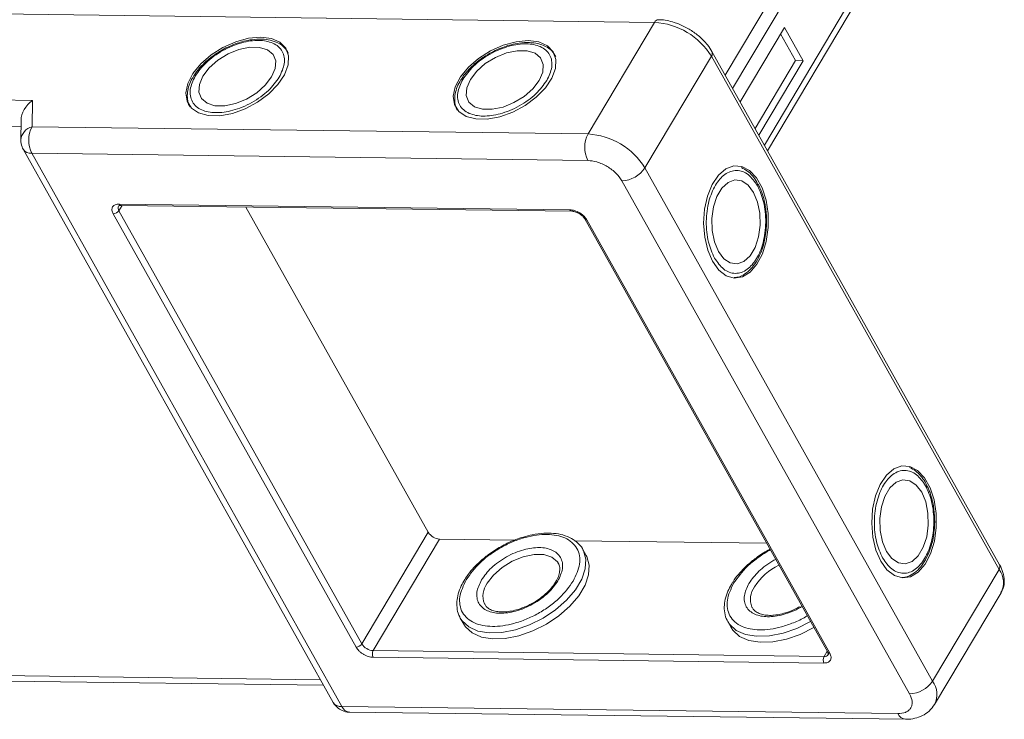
# Model space of a CAD drawing. Header units: millimetres. Extents: x -1637 to 445, y 81 to 1539.
# Tile 41 of 52: x -212 to -136, y 1337 to 1391. Entities that reach past the tile are written whole.
import ezdxf

# ---------------------------------------------------------------- set-up
doc = ezdxf.new("R2010")
doc.units = ezdxf.units.MM

msp = doc.modelspace()

# ---------------------------------------------------------------- linework, layer by layer
at = {"color": 7, "linetype": 'Continuous', "lineweight": 15}
for p, q in [((-149.856, 1399.893), (-157.723, 1386.667)), ((-157.146, 1385.638), (-148.978, 1399.371)), ((-146.527, 1394.996), (-154.695, 1381.263)), ((-154.456, 1380.836), (-146.464, 1394.273)), ((-217.769, 1391.449), (-163.179, 1390.746)), ((-163.179, 1390.746), (-168.305, 1382.127)), ((-153.15, 1390.356), (-156.569, 1384.608)), ((-151.709, 1387.783), (-153.15, 1390.356)), ((-152.298, 1387.791), (-153.452, 1389.849)), ((-163.914, 1379.516), (-158.788, 1388.135)), ((-158.788, 1388.135), (-136.585, 1348.505)), ((-136.544, 1348.865), (-158.747, 1388.496)), ((-155.416, 1382.549), (-152.298, 1387.791)), ((-155.127, 1382.035), (-151.709, 1387.783)), ((-151.709, 1387.783), (-152.298, 1387.791)), ((-211.199, 1384.723), (-237.586, 1385.063)), ((-211.225, 1382.68), (-211.199, 1384.723)), ((-237.613, 1383.019), (-212.08, 1382.691)), ((-212.074, 1383.197), (-212.093, 1381.669)), ((-168.305, 1382.127), (-211.225, 1382.68)), ((-211.909, 1380.944), (-187.976, 1338.226)), ((-211.252, 1380.636), (-187.318, 1337.918)), ((-211.252, 1380.636), (-168.331, 1380.084)), ((-141.711, 1339.886), (-163.914, 1379.516)), ((-165.697, 1378.517), (-143.494, 1338.887)), ((-204.277, 1376.608), (-204.516, 1376.206)), ((-204.509, 1376.717), (-169.708, 1376.269)), ((-204.363, 1376.61), (-169.562, 1376.162)), ((-194.717, 1376.485), (-180.647, 1351.371)), ((-186.219, 1342.502), (-204.962, 1375.957)), ((-185.773, 1342.752), (-204.516, 1376.206)), ((-168.555, 1375.563), (-149.812, 1342.109)), ((-168.391, 1375.486), (-149.648, 1342.032)), ((-185.773, 1342.752), (-180.647, 1351.371)), ((-184.895, 1342.23), (-179.768, 1350.849)), ((-179.768, 1350.849), (-173.953, 1350.774)), ((-169.349, 1350.715), (-154.527, 1350.524)), ((-168.455, 1349.581), (-168.714, 1350.044)), ((-136.585, 1348.505), (-141.711, 1339.886)), ((-141.555, 1338.077), (-136.429, 1346.696)), ((-176.278, 1345.807), (-176.302, 1345.852)), ((-155.633, 1345.541), (-155.657, 1345.586)), ((-178.169, 1344.747), (-178.202, 1344.808)), ((-178.169, 1344.747), (-177.91, 1344.284)), ((-157.524, 1344.482), (-157.557, 1344.543)), ((-157.524, 1344.482), (-157.265, 1344.018)), ((-150.093, 1341.782), (-184.895, 1342.23)), ((-150.1, 1341.271), (-184.901, 1341.719)), ((-149.854, 1342.184), (-150.093, 1341.782)), ((-188.96, 1339.983), (-213.68, 1340.301)), ((-213.095, 1339.87), (-188.721, 1339.556)), ((-144.398, 1337.365), (-187.318, 1337.918)), ((-186.734, 1337.487), (-143.814, 1336.935))]:
    msp.add_line(p, q, dxfattribs=at)
at = {"color": 7, "linetype": 'Continuous', "lineweight": 15, "flags": 128}
for points in [[(-193.576, 1389.605), (-194.513, 1389.521), (-195.505, 1389.251), (-196.489, 1388.812), (-197.404, 1388.231), (-198.192, 1387.546), (-198.804, 1386.799), (-199.201, 1386.038), (-199.358, 1385.309), (-199.266, 1384.659), (-198.929, 1384.129), (-198.37, 1383.751), (-197.624, 1383.551), (-196.737, 1383.539), (-195.765, 1383.718), (-194.769, 1384.075), (-193.812, 1384.589), (-192.953, 1385.226), (-192.248, 1385.948), (-191.74, 1386.708), (-191.46, 1387.46), (-191.428, 1388.154), (-191.644, 1388.749), (-192.095, 1389.207), (-192.753, 1389.498), (-193.576, 1389.605)], [(-198.04, 1386.597), (-198.314, 1385.953), (-198.352, 1385.358), (-198.149, 1384.861), (-197.722, 1384.502), (-197.106, 1384.309), (-196.351, 1384.3), (-195.517, 1384.473), (-194.673, 1384.816), (-193.886, 1385.301), (-193.221, 1385.887), (-192.731, 1386.529), (-192.456, 1387.173), (-192.419, 1387.768), (-192.622, 1388.265), (-193.048, 1388.624), (-193.664, 1388.816), (-194.42, 1388.826), (-195.254, 1388.652), (-196.098, 1388.31), (-196.885, 1387.825), (-197.55, 1387.238), (-198.04, 1386.597)], [(-172.931, 1389.339), (-173.868, 1389.255), (-174.86, 1388.985), (-175.844, 1388.546), (-176.759, 1387.966), (-177.547, 1387.281), (-178.159, 1386.534), (-178.556, 1385.772), (-178.713, 1385.043), (-178.621, 1384.393), (-178.284, 1383.863), (-177.726, 1383.486), (-176.979, 1383.285), (-176.092, 1383.273), (-175.12, 1383.452), (-174.124, 1383.809), (-173.167, 1384.323), (-172.309, 1384.961), (-171.603, 1385.682), (-171.095, 1386.443), (-170.815, 1387.194), (-170.783, 1387.889), (-170.999, 1388.484), (-171.45, 1388.941), (-172.108, 1389.232), (-172.931, 1389.339)], [(-177.395, 1386.331), (-177.67, 1385.687), (-177.707, 1385.092), (-177.504, 1384.595), (-177.077, 1384.236), (-176.461, 1384.044), (-175.706, 1384.034), (-174.872, 1384.208), (-174.028, 1384.551), (-173.241, 1385.035), (-172.576, 1385.622), (-172.086, 1386.263), (-171.811, 1386.907), (-171.774, 1387.502), (-171.977, 1387.999), (-172.403, 1388.358), (-173.02, 1388.551), (-173.775, 1388.56), (-174.609, 1388.387), (-175.453, 1388.044), (-176.24, 1387.559), (-176.905, 1386.973), (-177.395, 1386.331)], [(-158.697, 1372.295), (-158.21, 1371.623), (-157.64, 1371.184), (-157.023, 1371.006), (-156.397, 1371.1), (-155.802, 1371.46), (-155.275, 1372.064), (-154.85, 1372.874), (-154.552, 1373.838), (-154.402, 1374.897), (-154.407, 1375.983), (-154.569, 1377.029), (-154.876, 1377.968), (-155.31, 1378.742), (-155.843, 1379.302), (-156.441, 1379.613), (-157.068, 1379.656), (-157.683, 1379.426), (-158.248, 1378.94), (-158.728, 1378.228), (-159.093, 1377.334), (-159.318, 1376.314), (-159.391, 1375.233), (-159.307, 1374.159), (-159.071, 1373.159), (-158.697, 1372.295)], [(-155.531, 1377.619), (-155.952, 1378.179), (-156.448, 1378.509), (-156.98, 1378.582), (-157.505, 1378.392), (-157.979, 1377.954), (-158.366, 1377.305), (-158.632, 1376.496), (-158.757, 1375.593), (-158.731, 1374.67), (-158.556, 1373.8), (-158.245, 1373.056), (-157.824, 1372.495), (-157.328, 1372.166), (-156.796, 1372.093), (-156.271, 1372.283), (-155.797, 1372.72), (-155.411, 1373.369), (-155.144, 1374.178), (-155.019, 1375.081), (-155.045, 1376.004), (-155.22, 1376.874), (-155.531, 1377.619)], [(-145.721, 1349.134), (-145.234, 1348.462), (-144.664, 1348.023), (-144.047, 1347.845), (-143.421, 1347.939), (-142.826, 1348.3), (-142.299, 1348.903), (-141.874, 1349.713), (-141.576, 1350.678), (-141.426, 1351.736), (-141.432, 1352.822), (-141.593, 1353.868), (-141.9, 1354.807), (-142.334, 1355.582), (-142.867, 1356.142), (-143.465, 1356.453), (-144.092, 1356.495), (-144.707, 1356.266), (-145.273, 1355.78), (-145.753, 1355.067), (-146.117, 1354.173), (-146.342, 1353.154), (-146.415, 1352.073), (-146.331, 1350.998), (-146.095, 1349.998), (-145.721, 1349.134)], [(-142.555, 1354.458), (-142.976, 1355.018), (-143.472, 1355.348), (-144.004, 1355.421), (-144.529, 1355.231), (-145.003, 1354.794), (-145.39, 1354.144), (-145.656, 1353.335), (-145.781, 1352.433), (-145.755, 1351.509), (-145.58, 1350.64), (-145.269, 1349.895), (-144.849, 1349.335), (-144.352, 1349.005), (-143.82, 1348.932), (-143.296, 1349.122), (-142.821, 1349.559), (-142.435, 1350.209), (-142.168, 1351.017), (-142.043, 1351.92), (-142.069, 1352.844), (-142.245, 1353.713), (-142.555, 1354.458)], [(-168.66, 1349.94), (-168.485, 1349.307), (-168.527, 1348.556), (-168.799, 1347.75), (-169.288, 1346.928), (-169.972, 1346.128), (-170.817, 1345.387), (-171.785, 1344.739), (-172.831, 1344.217), (-173.905, 1343.842), (-174.958, 1343.634), (-175.94, 1343.602), (-176.805, 1343.747), (-177.512, 1344.063), (-178.03, 1344.534), (-178.169, 1344.747)], [(-168.714, 1350.044), (-168.675, 1349.969), (-168.66, 1349.94)], [(-177.91, 1344.284), (-177.77, 1344.071), (-177.253, 1343.6), (-176.545, 1343.284), (-175.68, 1343.139), (-174.698, 1343.171), (-173.646, 1343.379), (-172.572, 1343.753), (-171.526, 1344.276), (-170.558, 1344.923), (-169.712, 1345.664), (-169.029, 1346.465), (-168.54, 1347.287), (-168.268, 1348.093), (-168.226, 1348.844), (-168.415, 1349.506), (-168.455, 1349.581)], [(-176.096, 1347.43), (-175.606, 1348.071), (-174.941, 1348.658), (-174.155, 1349.142), (-173.31, 1349.485), (-172.476, 1349.659), (-171.721, 1349.649), (-171.105, 1349.457), (-170.678, 1349.098), (-170.598, 1348.972)], [(-151.138, 1344.475), (-151.141, 1344.474), (-152.186, 1343.951), (-153.26, 1343.577), (-154.313, 1343.368), (-155.295, 1343.336), (-156.16, 1343.481), (-156.867, 1343.797), (-157.385, 1344.269), (-157.524, 1344.482)], [(-157.265, 1344.018), (-157.125, 1343.806), (-156.608, 1343.334), (-155.9, 1343.018), (-155.035, 1342.873), (-154.054, 1342.905), (-153.001, 1343.113), (-151.927, 1343.488), (-150.881, 1344.011), (-150.878, 1344.012)]]:
    msp.add_lwpolyline(points, dxfattribs=at)
at = {"color": 7, "linetype": 'Continuous', "lineweight": 15}
for centre, radius, start, end in [((-162.856, 1390.6), 0.355, 93.52862, 155.62297), ((-163.503, 1385.204), 5.552, 31.86538, 86.65442), ((-159.071, 1388.349), 0.356, 322.92762, 24.55976), ((-210.95, 1381.566), 1.148, 103.86126, 174.93558), ((-209.267, 1381.633), 2.221, 151.86538, 206.65442), ((-166.347, 1381.08), 2.221, 151.86538, 206.65442), ((-168.629, 1376.585), 5.552, 31.86538, 86.65442), ((-211.315, 1381.357), 0.724, 214.84578, 275.02196), ((-165.769, 1380.737), 2.221, 271.86957, 326.65022), ((-204.239, 1376.412), 0.345, 152.33406, 216.61353), ((-204.345, 1376.787), 0.178, 202.96105, 264.24656), ((-204.98, 1376.512), 0.555, 271.86957, 326.65022), ((-169.548, 1376.334), 0.172, 201.8766, 266.48705), ((-168.411, 1375.657), 0.172, 212.15568, 276.63627), ((-179.704, 1351.957), 1.11, 211.86538, 266.65442), ((-151.441, 1344.569), 4.777, 116.64181, 147.09644), ((-136.877, 1348.72), 0.363, 323.63456, 23.5651), ((-137.977, 1347.474), 1.732, 333.31625, 36.51573), ((-174.792, 1346.457), 1.627, 143.27378, 201.8553), ((-154.148, 1346.192), 1.627, 143.27378, 201.8553), ((-186.237, 1343.057), 0.555, 271.86957, 326.65022), ((-184.83, 1343.338), 1.11, 211.86538, 266.65442), ((-184.405, 1341.968), 0.555, 151.86538, 206.65442), ((-149.604, 1341.52), 0.555, 151.86538, 206.65442), ((-150.054, 1342.145), 0.365, 263.72676, 322.60364), ((-149.663, 1342.213), 0.182, 214.9547, 274.88524), ((-143.566, 1341.107), 2.221, 271.86957, 326.65022), ((-143.101, 1338.855), 1.73, 333.09117, 36.53829), ((-187.382, 1338.639), 0.724, 214.81534, 275.02459), ((-186.676, 1338.178), 0.693, 202.00407, 265.20355), ((-143.732, 1337.657), 0.727, 203.64962, 263.44605)]:
    msp.add_arc(centre, radius, start, end, dxfattribs=at)
msp.add_ellipse((-210.622, 1383.694), major_axis=(1.205, 1.175), ratio=0.68854, start_param=1.388354, end_param=2.538555, dxfattribs=at)
for points, knots in [([(-160.515, 1390.228), (-160.782, 1390.372), (-161.158, 1390.573), (-161.733, 1390.776), (-162.215, 1390.894), (-162.625, 1390.959), (-162.839, 1390.948), (-162.878, 1390.946)], [0, 0, 0, 0, 0.346217, 0.486057, 0.714863, 0.947179, 1, 1, 1, 1]), ([(-158.751, 1388.495), (-158.855, 1388.666), (-159.045, 1388.973), (-159.415, 1389.382), (-159.877, 1389.811), (-160.269, 1390.068), (-160.515, 1390.228)], [0, 0, 0, 0, 0.257875, 0.465856, 0.665927, 1, 1, 1, 1]), ([(-198.63, 1386.605), (-198.378, 1386.955), (-197.99, 1387.494), (-197.199, 1388.138), (-196.515, 1388.579), (-195.78, 1388.934), (-194.824, 1389.261), (-193.687, 1389.419), (-192.753, 1389.234), (-192.198, 1388.888), (-191.893, 1388.519), (-191.74, 1388.068), (-191.722, 1387.413), (-191.976, 1386.872), (-192.141, 1386.521)], [0, 0, 0, 0, 0.119728, 0.18418, 0.25, 0.31582, 0.380272, 0.5, 0.619728, 0.68418, 0.75, 0.81582, 0.880272, 1, 1, 1, 1]), ([(-191.445, 1388.374), (-191.538, 1388.527), (-191.733, 1388.847), (-192.227, 1389.179), (-192.814, 1389.389), (-193.496, 1389.475), (-194.195, 1389.437), (-194.849, 1389.308), (-195.423, 1389.135), (-195.978, 1388.918), (-196.351, 1388.721), (-196.539, 1388.622)], [0, 0, 0, 0, 0.118209, 0.24823, 0.374681, 0.493648, 0.628528, 0.731845, 0.812905, 0.905352, 1, 1, 1, 1]), ([(-196.539, 1388.622), (-196.826, 1388.447), (-197.228, 1388.201), (-197.75, 1387.775), (-198.148, 1387.395), (-198.502, 1386.989), (-198.664, 1386.726), (-198.727, 1386.624)], [0, 0, 0, 0, 0.317724, 0.445326, 0.654176, 0.866038, 1, 1, 1, 1]), ([(-177.985, 1386.339), (-177.733, 1386.689), (-177.345, 1387.228), (-176.554, 1387.872), (-175.87, 1388.313), (-175.135, 1388.668), (-174.179, 1388.995), (-173.042, 1389.153), (-172.108, 1388.969), (-171.553, 1388.622), (-171.248, 1388.253), (-171.095, 1387.802), (-171.077, 1387.147), (-171.331, 1386.607), (-171.496, 1386.255)], [0, 0, 0, 0, 0.119728, 0.18418, 0.25, 0.31582, 0.380272, 0.5, 0.619728, 0.68418, 0.75, 0.81582, 0.880272, 1, 1, 1, 1]), ([(-170.8, 1388.108), (-170.893, 1388.261), (-171.088, 1388.582), (-171.582, 1388.913), (-172.17, 1389.123), (-172.851, 1389.209), (-173.551, 1389.171), (-174.205, 1389.043), (-174.778, 1388.869), (-175.333, 1388.652), (-175.706, 1388.456), (-175.894, 1388.356)], [0, 0, 0, 0, 0.118209, 0.24823, 0.374681, 0.493648, 0.628528, 0.731845, 0.812905, 0.905352, 1, 1, 1, 1]), ([(-175.894, 1388.356), (-176.181, 1388.181), (-176.583, 1387.935), (-177.105, 1387.509), (-177.503, 1387.129), (-177.857, 1386.724), (-178.019, 1386.46), (-178.083, 1386.359)], [0, 0, 0, 0, 0.317724, 0.445326, 0.654176, 0.866038, 1, 1, 1, 1]), ([(-198.727, 1386.624), (-198.773, 1386.557), (-198.935, 1386.317), (-199.113, 1385.889), (-199.253, 1385.347), (-199.244, 1384.809), (-199.172, 1384.419), (-199.048, 1384.251), (-199.032, 1384.23)], [0, 0, 0, 0, 0.081798, 0.292125, 0.507678, 0.729974, 0.964839, 1, 1, 1, 1]), ([(-192.141, 1386.521), (-192.393, 1386.171), (-192.781, 1385.632), (-193.571, 1384.988), (-194.256, 1384.547), (-194.991, 1384.192), (-195.946, 1383.865), (-197.084, 1383.707), (-198.018, 1383.891), (-198.573, 1384.238), (-198.877, 1384.607), (-199.031, 1385.058), (-199.049, 1385.713), (-198.795, 1386.253), (-198.63, 1386.605)], [0, 0, 0, 0, 0.119728, 0.18418, 0.25, 0.31582, 0.380272, 0.5, 0.619728, 0.68418, 0.75, 0.81582, 0.880272, 1, 1, 1, 1]), ([(-178.083, 1386.359), (-178.128, 1386.291), (-178.29, 1386.051), (-178.469, 1385.623), (-178.608, 1385.081), (-178.599, 1384.543), (-178.527, 1384.153), (-178.403, 1383.986), (-178.387, 1383.964)], [0, 0, 0, 0, 0.081798, 0.292125, 0.507678, 0.729974, 0.964839, 1, 1, 1, 1]), ([(-171.496, 1386.255), (-171.748, 1385.905), (-172.136, 1385.367), (-172.927, 1384.722), (-173.611, 1384.282), (-174.346, 1383.926), (-175.301, 1383.599), (-176.439, 1383.441), (-177.373, 1383.626), (-177.928, 1383.972), (-178.233, 1384.341), (-178.386, 1384.793), (-178.404, 1385.447), (-178.15, 1385.988), (-177.985, 1386.339)], [0, 0, 0, 0, 0.119728, 0.18418, 0.25, 0.31582, 0.380272, 0.5, 0.619728, 0.68418, 0.75, 0.81582, 0.880272, 1, 1, 1, 1]), ([(-212.093, 1381.669), (-212.079, 1381.485), (-212.058, 1381.23), (-211.939, 1381.007), (-211.906, 1380.945)], [0, 0, 0, 0, 0.721721, 1, 1, 1, 1]), ([(-168.331, 1380.084), (-168.097, 1380.06), (-167.736, 1380.024), (-167.216, 1379.826), (-166.822, 1379.623), (-166.456, 1379.374), (-166.034, 1379.012), (-165.829, 1378.712), (-165.697, 1378.517)], [0, 0, 0, 0, 0.239443, 0.369779, 0.5, 0.630336, 0.760557, 1, 1, 1, 1]), ([(-155.164, 1378.2), (-155.199, 1378.274), (-155.326, 1378.534), (-155.608, 1378.902), (-156.004, 1379.297), (-156.314, 1379.455), (-156.47, 1379.535)], [0, 0, 0, 0, 0.112587, 0.4016915, 0.6979811, 1, 1, 1, 1]), ([(-158.547, 1372.549), (-158.724, 1372.942), (-158.997, 1373.547), (-159.159, 1374.554), (-159.199, 1375.367), (-159.139, 1376.181), (-158.945, 1377.172), (-158.512, 1378.236), (-157.885, 1378.953), (-157.308, 1379.26), (-156.836, 1379.339), (-156.368, 1379.246), (-155.792, 1378.935), (-155.451, 1378.444), (-155.229, 1378.126)], [0, 0, 0, 0, 0.119728, 0.18418, 0.25, 0.31582, 0.380272, 0.5, 0.619728, 0.68418, 0.75, 0.81582, 0.880272, 1, 1, 1, 1]), ([(-155.229, 1378.126), (-155.052, 1377.732), (-154.779, 1377.127), (-154.617, 1376.12), (-154.577, 1375.308), (-154.637, 1374.493), (-154.831, 1373.502), (-155.264, 1372.438), (-155.891, 1371.721), (-156.468, 1371.414), (-156.94, 1371.335), (-157.408, 1371.428), (-157.984, 1371.739), (-158.325, 1372.23), (-158.547, 1372.549)], [0, 0, 0, 0, 0.119728, 0.18418, 0.25, 0.31582, 0.380272, 0.5, 0.619728, 0.68418, 0.75, 0.81582, 0.880272, 1, 1, 1, 1]), ([(-154.528, 1375.307), (-154.536, 1375.643), (-154.548, 1376.114), (-154.656, 1376.779), (-154.786, 1377.313), (-154.96, 1377.823), (-155.107, 1378.095), (-155.164, 1378.2)], [0, 0, 0, 0, 0.317759, 0.445376, 0.654252, 0.86614, 1, 1, 1, 1]), ([(-204.962, 1375.957), (-205.004, 1376.054), (-205.07, 1376.203), (-205.06, 1376.382), (-205.015, 1376.503), (-204.93, 1376.601), (-204.778, 1376.695), (-204.615, 1376.708), (-204.509, 1376.717)], [0, 0, 0, 0, 0.239443, 0.369607, 0.5, 0.630164, 0.760557, 1, 1, 1, 1]), ([(-204.541, 1376.572), (-204.541, 1376.574), (-204.543, 1376.579), (-204.442, 1376.613), (-204.373, 1376.608), (-204.36, 1376.607)], [0, 0, 0, 0, 0.571155, 0.920837, 1, 1, 1, 1]), ([(-169.708, 1376.269), (-169.591, 1376.258), (-169.41, 1376.239), (-169.15, 1376.141), (-168.953, 1376.039), (-168.77, 1375.915), (-168.559, 1375.733), (-168.457, 1375.583), (-168.391, 1375.486)], [0, 0, 0, 0, 0.239443, 0.369607, 0.5, 0.630164, 0.760557, 1, 1, 1, 1]), ([(-169.559, 1376.159), (-169.528, 1376.158), (-169.461, 1376.157), (-169.329, 1376.128), (-169.168, 1376.074), (-169.053, 1376.013), (-168.989, 1375.978)], [0, 0, 0, 0, 0.201696, 0.42933, 0.680831, 1, 1, 1, 1]), ([(-168.989, 1375.978), (-168.909, 1375.924), (-168.797, 1375.85), (-168.673, 1375.726), (-168.6, 1375.64), (-168.57, 1375.585), (-168.558, 1375.564)], [0, 0, 0, 0, 0.423553, 0.587865, 0.842758, 1, 1, 1, 1]), ([(-157.026, 1371.044), (-156.936, 1371.048), (-156.65, 1371.061), (-156.202, 1371.298), (-155.725, 1371.697), (-155.311, 1372.245), (-154.993, 1372.87), (-154.778, 1373.501), (-154.641, 1374.084), (-154.552, 1374.673), (-154.536, 1375.094), (-154.528, 1375.307)], [0, 0, 0, 0, 0.0634292, 0.2015349, 0.3358501, 0.4622181, 0.6054759, 0.7152068, 0.8013094, 0.8995107, 1, 1, 1, 1]), ([(-145.571, 1349.388), (-145.748, 1349.781), (-146.021, 1350.386), (-146.183, 1351.393), (-146.223, 1352.206), (-146.163, 1353.02), (-145.969, 1354.012), (-145.536, 1355.076), (-144.91, 1355.792), (-144.332, 1356.1), (-143.86, 1356.179), (-143.392, 1356.086), (-142.816, 1355.774), (-142.475, 1355.284), (-142.254, 1354.965)], [0, 0, 0, 0, 0.119728, 0.18418, 0.25, 0.31582, 0.380272, 0.5, 0.619728, 0.68418, 0.75, 0.81582, 0.880272, 1, 1, 1, 1]), ([(-142.188, 1355.04), (-142.223, 1355.113), (-142.35, 1355.374), (-142.632, 1355.741), (-143.028, 1356.136), (-143.338, 1356.294), (-143.494, 1356.374)], [0, 0, 0, 0, 0.112587, 0.401692, 0.697981, 1, 1, 1, 1]), ([(-142.254, 1354.965), (-142.076, 1354.572), (-141.804, 1353.967), (-141.641, 1352.96), (-141.601, 1352.147), (-141.661, 1351.332), (-141.856, 1350.341), (-142.288, 1349.277), (-142.915, 1348.561), (-143.492, 1348.253), (-143.964, 1348.174), (-144.432, 1348.267), (-145.008, 1348.579), (-145.349, 1349.069), (-145.571, 1349.388)], [0, 0, 0, 0, 0.119728, 0.18418, 0.25, 0.31582, 0.380272, 0.5, 0.619728, 0.68418, 0.75, 0.81582, 0.880272, 1, 1, 1, 1]), ([(-141.552, 1352.146), (-141.56, 1352.482), (-141.572, 1352.953), (-141.68, 1353.619), (-141.81, 1354.153), (-141.985, 1354.662), (-142.131, 1354.934), (-142.188, 1355.04)], [0, 0, 0, 0, 0.317759, 0.445376, 0.654252, 0.86614, 1, 1, 1, 1]), ([(-144.051, 1347.883), (-143.961, 1347.887), (-143.675, 1347.901), (-143.226, 1348.137), (-142.749, 1348.536), (-142.335, 1349.085), (-142.017, 1349.709), (-141.802, 1350.34), (-141.665, 1350.923), (-141.576, 1351.513), (-141.56, 1351.933), (-141.552, 1352.146)], [0, 0, 0, 0, 0.063429, 0.201535, 0.33585, 0.462218, 0.605476, 0.715207, 0.801309, 0.899511, 1, 1, 1, 1]), ([(-177.715, 1347.706), (-177.394, 1348.152), (-176.901, 1348.838), (-175.895, 1349.658), (-175.024, 1350.218), (-174.088, 1350.671), (-172.872, 1351.087), (-171.424, 1351.288), (-170.235, 1351.053), (-169.529, 1350.612), (-169.142, 1350.143), (-168.946, 1349.568), (-168.923, 1348.735), (-169.247, 1348.047), (-169.457, 1347.6)], [0, 0, 0, 0, 0.119728, 0.18418, 0.25, 0.31582, 0.380272, 0.5, 0.619728, 0.68418, 0.75, 0.81582, 0.880272, 1, 1, 1, 1]), ([(-168.657, 1349.924), (-168.66, 1349.934), (-168.731, 1350.159), (-169.039, 1350.51), (-169.57, 1350.921), (-170.224, 1351.18), (-170.944, 1351.307), (-171.742, 1351.315), (-172.534, 1351.209), (-173.263, 1351.025), (-173.91, 1350.803), (-174.496, 1350.553), (-174.878, 1350.348), (-175.045, 1350.258)], [0, 0, 0, 0, 0.005332, 0.1258492, 0.2416002, 0.355505, 0.465495, 0.5705542, 0.6876772, 0.775761, 0.8483025, 0.9336224, 1, 1, 1, 1]), ([(-175.045, 1350.258), (-175.368, 1350.063), (-175.82, 1349.789), (-176.418, 1349.32), (-176.886, 1348.902), (-177.361, 1348.379), (-177.677, 1347.981), (-177.801, 1347.757), (-177.819, 1347.724)], [0, 0, 0, 0, 0.280673, 0.393553, 0.578771, 0.767378, 0.96632, 1, 1, 1, 1]), ([(-170.637, 1347.615), (-170.486, 1347.935), (-170.255, 1348.426), (-170.272, 1349.021), (-170.411, 1349.431), (-170.688, 1349.767), (-171.193, 1350.082), (-172.042, 1350.249), (-173.076, 1350.106), (-173.945, 1349.809), (-174.613, 1349.485), (-175.235, 1349.085), (-175.954, 1348.499), (-176.306, 1348.009), (-176.535, 1347.691)], [0, 0, 0, 0, 0.119728, 0.18418, 0.25, 0.31582, 0.380272, 0.5, 0.619728, 0.68418, 0.75, 0.81582, 0.880272, 1, 1, 1, 1]), ([(-154.268, 1350.061), (-154.312, 1350.039), (-154.69, 1349.844), (-155.173, 1349.52), (-155.773, 1349.055), (-156.241, 1348.636), (-156.717, 1348.113), (-157.032, 1347.716), (-157.156, 1347.491), (-157.174, 1347.459)], [0, 0, 0, 0, 0.035963, 0.306542, 0.415363, 0.59392, 0.775743, 0.967531, 1, 1, 1, 1]), ([(-157.07, 1347.441), (-156.75, 1347.888), (-156.258, 1348.575), (-155.247, 1349.385), (-154.636, 1349.808), (-154.278, 1349.978), (-154.233, 1350)], [0, 0, 0, 0, 0.461375, 0.709741, 0.963378, 1, 1, 1, 1]), ([(-153.826, 1349.272), (-153.871, 1349.251), (-154.139, 1349.124), (-154.588, 1348.815), (-155.31, 1348.236), (-155.662, 1347.745), (-155.89, 1347.425)], [0, 0, 0, 0, 0.050531, 0.300506, 0.545286, 1, 1, 1, 1]), ([(-170.615, 1348.965), (-170.588, 1348.923), (-170.496, 1348.785), (-170.475, 1348.485), (-170.544, 1348.076), (-170.735, 1347.629), (-171.032, 1347.184), (-171.393, 1346.784), (-171.773, 1346.443), (-172.17, 1346.145), (-172.465, 1345.971), (-172.599, 1345.892)], [0, 0, 0, 0, 0.064639, 0.213061, 0.340302, 0.461766, 0.602854, 0.712369, 0.803559, 0.910695, 1, 1, 1, 1]), ([(-136.443, 1346.721), (-136.377, 1346.831), (-136.21, 1347.113), (-136.157, 1347.659), (-136.266, 1348.256), (-136.413, 1348.664), (-136.54, 1348.854), (-136.548, 1348.865)], [0, 0, 0, 0, 0.17547, 0.449364, 0.726639, 0.984439, 1, 1, 1, 1]), ([(-177.819, 1347.724), (-177.917, 1347.56), (-178.135, 1347.195), (-178.343, 1346.621), (-178.46, 1346.008), (-178.419, 1345.408), (-178.332, 1344.996), (-178.207, 1344.824), (-178.202, 1344.817)], [0, 0, 0, 0, 0.161823, 0.359748, 0.56186, 0.770225, 0.99028, 1, 1, 1, 1]), ([(-169.457, 1347.6), (-169.778, 1347.154), (-170.271, 1346.469), (-171.277, 1345.649), (-172.148, 1345.088), (-173.084, 1344.635), (-174.3, 1344.219), (-175.748, 1344.018), (-176.937, 1344.253), (-177.643, 1344.694), (-178.03, 1345.164), (-178.226, 1345.738), (-178.249, 1346.571), (-177.925, 1347.259), (-177.715, 1347.706)], [0, 0, 0, 0, 0.119728, 0.18418, 0.25, 0.31582, 0.380272, 0.5, 0.619728, 0.68418, 0.75, 0.81582, 0.880272, 1, 1, 1, 1]), ([(-176.535, 1347.691), (-176.686, 1347.372), (-176.917, 1346.88), (-176.9, 1346.285), (-176.761, 1345.875), (-176.484, 1345.539), (-175.979, 1345.224), (-175.13, 1345.057), (-174.096, 1345.2), (-173.227, 1345.498), (-172.559, 1345.821), (-171.937, 1346.221), (-171.218, 1346.807), (-170.866, 1347.297), (-170.637, 1347.615)], [0, 0, 0, 0, 0.119728, 0.18418, 0.25, 0.31582, 0.380272, 0.5, 0.619728, 0.68418, 0.75, 0.81582, 0.880272, 1, 1, 1, 1]), ([(-157.174, 1347.459), (-157.272, 1347.294), (-157.49, 1346.929), (-157.698, 1346.355), (-157.815, 1345.742), (-157.774, 1345.143), (-157.687, 1344.73), (-157.562, 1344.559), (-157.557, 1344.551)], [0, 0, 0, 0, 0.161823, 0.359748, 0.56186, 0.770225, 0.99028, 1, 1, 1, 1]), ([(-151.388, 1344.921), (-151.43, 1344.894), (-151.762, 1344.678), (-152.443, 1344.375), (-153.653, 1343.95), (-155.104, 1343.754), (-156.292, 1343.987), (-156.998, 1344.428), (-157.386, 1344.898), (-157.581, 1345.472), (-157.604, 1346.306), (-157.28, 1346.993), (-157.07, 1347.441)], [0, 0, 0, 0, 0.012513, 0.099174, 0.184035, 0.341675, 0.499316, 0.584176, 0.670838, 0.757499, 0.84236, 1, 1, 1, 1]), ([(-155.89, 1347.425), (-156.041, 1347.106), (-156.272, 1346.615), (-156.255, 1346.02), (-156.116, 1345.609), (-155.839, 1345.274), (-155.335, 1344.959), (-154.486, 1344.792), (-153.45, 1344.932), (-152.585, 1345.236), (-152.086, 1345.459), (-151.837, 1345.622), (-151.796, 1345.649)], [0, 0, 0, 0, 0.156855, 0.241293, 0.327523, 0.413753, 0.498191, 0.655046, 0.811901, 0.896339, 0.982569, 1, 1, 1, 1]), ([(-172.599, 1345.892), (-172.859, 1345.759), (-173.224, 1345.574), (-173.769, 1345.391), (-174.217, 1345.279), (-174.714, 1345.216), (-175.177, 1345.222), (-175.59, 1345.297), (-175.929, 1345.442), (-176.171, 1345.622), (-176.248, 1345.78), (-176.282, 1345.85)], [0, 0, 0, 0, 0.162901, 0.228053, 0.333924, 0.440155, 0.550607, 0.662868, 0.778276, 0.902285, 1, 1, 1, 1]), ([(-151.954, 1345.626), (-152.214, 1345.494), (-152.579, 1345.309), (-153.124, 1345.125), (-153.572, 1345.013), (-154.069, 1344.951), (-154.532, 1344.956), (-154.945, 1345.032), (-155.284, 1345.177), (-155.526, 1345.357), (-155.603, 1345.515), (-155.637, 1345.584)], [0, 0, 0, 0, 0.162901, 0.228053, 0.333924, 0.440155, 0.550607, 0.662868, 0.778276, 0.902285, 1, 1, 1, 1]), ([(-184.901, 1341.719), (-185.019, 1341.731), (-185.199, 1341.749), (-185.459, 1341.848), (-185.656, 1341.949), (-185.839, 1342.074), (-186.05, 1342.255), (-186.152, 1342.405), (-186.219, 1342.502)], [0, 0, 0, 0, 0.2394429, 0.3696073, 0.4999999, 0.6301644, 0.7605571, 1, 1, 1, 1]), ([(-149.648, 1342.032), (-149.605, 1341.935), (-149.54, 1341.785), (-149.549, 1341.607), (-149.594, 1341.485), (-149.679, 1341.387), (-149.832, 1341.294), (-149.995, 1341.28), (-150.1, 1341.271)], [0, 0, 0, 0, 0.239443, 0.369607, 0.5, 0.630164, 0.760557, 1, 1, 1, 1]), ([(-149.815, 1342.11), (-149.808, 1342.097), (-149.779, 1342.051), (-149.761, 1341.988), (-149.758, 1341.934), (-149.756, 1341.93), (-149.765, 1341.925), (-149.767, 1341.924)], [0, 0, 0, 0, 0.08898, 0.3352678, 0.5881371, 0.8910322, 1, 1, 1, 1]), ([(-143.494, 1338.887), (-143.409, 1338.693), (-143.277, 1338.393), (-143.296, 1338.037), (-143.387, 1337.794), (-143.557, 1337.598), (-143.862, 1337.411), (-144.187, 1337.383), (-144.398, 1337.365)], [0, 0, 0, 0, 0.239443, 0.369779, 0.5, 0.630336, 0.760557, 1, 1, 1, 1]), ([(-187.973, 1338.227), (-187.967, 1338.214), (-187.899, 1338.072), (-187.682, 1337.829), (-187.285, 1337.583), (-186.937, 1337.464), (-186.751, 1337.493), (-186.735, 1337.495)], [0, 0, 0, 0, 0.029889, 0.313124, 0.62695, 0.967544, 1, 1, 1, 1]), ([(-143.815, 1336.942), (-143.774, 1336.94), (-143.525, 1336.922), (-143.076, 1336.993), (-142.487, 1337.19), (-141.944, 1337.542), (-141.69, 1337.892), (-141.561, 1338.069)], [0, 0, 0, 0, 0.045161, 0.275049, 0.511569, 0.752735, 1, 1, 1, 1])]:
    msp.add_open_spline(points, degree=3, knots=knots, dxfattribs=at)

doc.saveas('drawing.dxf')
